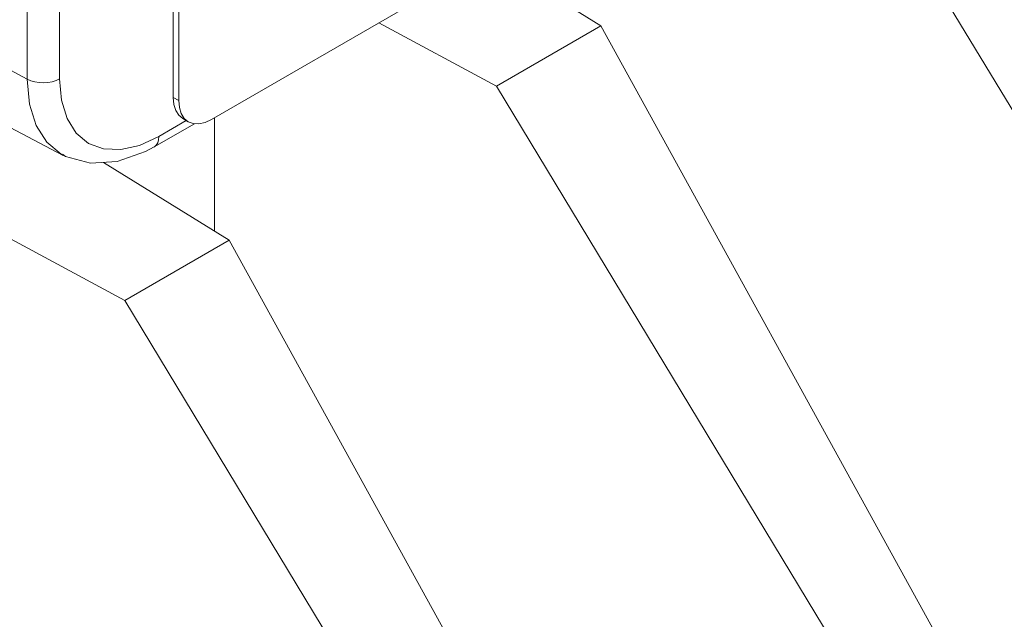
# Model space of a CAD drawing. Extents: x 13 to 426, y 6 to 274.
# Tile 13 of 40: x 185.98 to 192.47, y 91.82 to 95.77. Entities that reach past the tile are written whole.
import ezdxf

# ---------------------------------------------------------------- set-up
doc = ezdxf.new("R2010")
doc.units = 0
doc.header["$MEASUREMENT"] = 0

msp = doc.modelspace()

# ---------------------------------------------------------------- linework, layer by layer
at = {"color": 7, "linetype": 'Continuous', "lineweight": 15}
for p, q in [((187.2446, 95.1122), (192.2017, 97.9738)), ((186.9931, 97.6217), (186.9931, 95.2574)), ((187.0291, 97.601), (187.0291, 95.2366)), ((186.0316, 95.3769), (182.9506, 97.0355)), ((186.0316, 95.3769), (186.0316, 96.8287)), ((186.2433, 96.8308), (186.2433, 95.379)), ((195.2888, 90.5965), (191.5713, 96.7458)), ((183.2824, 96.433), (186.2687, 94.8753)), ((189.8107, 95.7295), (189.0884, 96.1766)), ((189.1225, 95.3322), (188.348, 95.7491)), ((189.1225, 95.3322), (189.8107, 95.7295)), ((189.8107, 95.7295), (193.2774, 89.4353)), ((192.8401, 89.1829), (189.1225, 95.3322)), ((187.0291, 95.2366), (186.9931, 95.2574)), ((186.8988, 95.0005), (187.0792, 95.1046)), ((187.0563, 95.1178), (187.0922, 95.0971)), ((187.2638, 95.1232), (187.2638, 94.3766)), ((186.8672, 94.9307), (187.1324, 95.0838)), ((186.6738, 93.9186), (184.815, 94.9192)), ((187.362, 94.3158), (186.5335, 94.8287)), ((186.6738, 93.9186), (187.362, 94.3158)), ((187.362, 94.3158), (190.8286, 88.0217)), ((190.3913, 87.7693), (186.6738, 93.9186))]:
    msp.add_line(p, q, dxfattribs=at)
at = {"color": 7, "linetype": 'Continuous', "lineweight": 15, "flags": 128}
for points in [[(186.2433, 95.379), (186.2207, 95.3683), (186.1951, 95.3602), (186.1672, 95.3552), (186.1382, 95.3533), (186.1091, 95.3546), (186.0809, 95.3591), (186.0548, 95.3666), (186.0316, 95.3769)], [(186.2687, 94.8753), (186.2551, 94.8827), (186.1602, 94.9615), (186.0897, 95.0731), (186.0463, 95.2134), (186.0316, 95.3769)], [(186.2433, 95.379), (186.2559, 95.2386), (186.2932, 95.1181), (186.3538, 95.0222), (186.4353, 94.9546), (186.5346, 94.9178), (186.6479, 94.9133), (186.7709, 94.9412), (186.8988, 95.0005)], [(186.9931, 95.2574), (186.9973, 95.2112), (187.0096, 95.1716), (187.0295, 95.1401), (187.0563, 95.1178), (187.0563, 95.1178)], [(187.0291, 95.2366), (187.0332, 95.1905), (187.0455, 95.1509), (187.0654, 95.1193), (187.0922, 95.0971), (187.1249, 95.085), (187.1621, 95.0835), (187.2025, 95.0927), (187.2446, 95.1122)], [(186.8988, 95.0005), (186.8968, 94.9779), (186.891, 94.9584), (186.8814, 94.9427), (186.8686, 94.9315), (186.8672, 94.9307)], [(186.2627, 94.8833), (186.2829, 94.8682), (186.4484, 94.8232), (186.6241, 94.8345), (186.8095, 94.8998), (186.8672, 94.9307)]]:
    msp.add_lwpolyline(points, dxfattribs=at)

doc.saveas('drawing.dxf')
